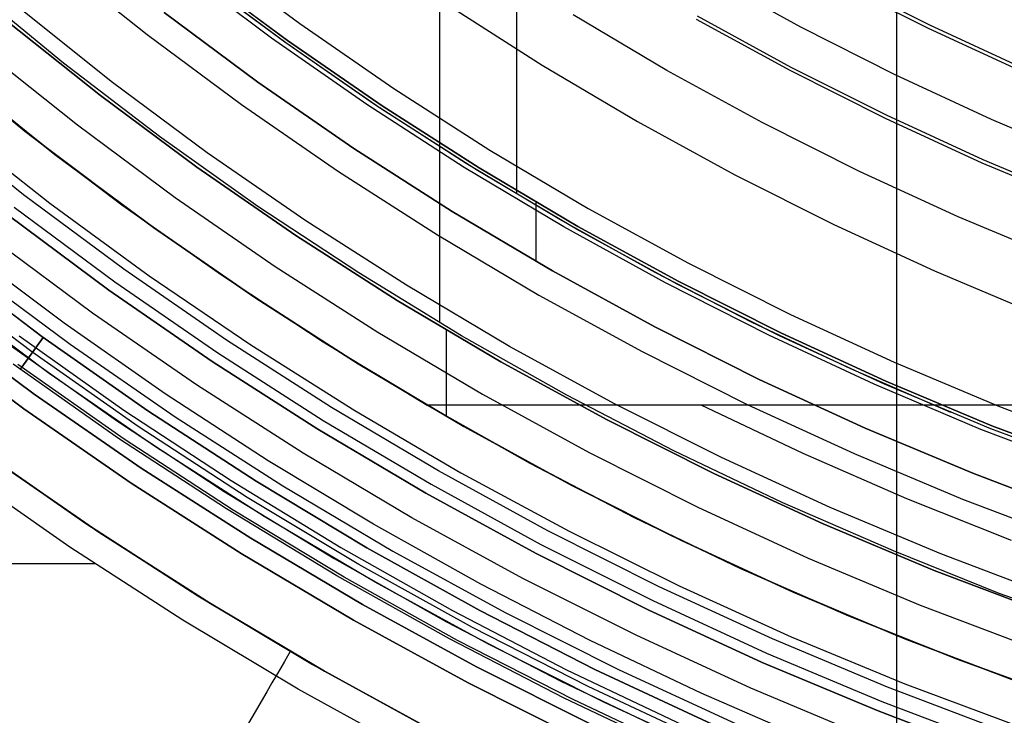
# Model space of a CAD drawing. Header units: millimetres. Extents: x 9001 to 10165, y -167 to 850.
# Tile 24 of 216: x 9539 to 9558, y 417 to 430. Entities that reach past the tile are written whole.
import ezdxf

# ---------------------------------------------------------------- set-up
doc = ezdxf.new("R2010")
doc.units = ezdxf.units.MM
for name, color, linetype in [('1', 7, 'Continuous'), ('COLOR EXT', 7, 'Continuous'), ('luz', 7, 'Continuous')]:
    doc.layers.add(name, color=color, linetype=linetype)

msp = doc.modelspace()

# ---------------------------------------------------------------- linework, layer by layer
at = {"layer": '1', "color": 250, "true_color": 0x111111}
for p, q in [((9546.889, 541.189, 45.792), (9546.889, 424.503, 45.792)), ((9548.39, 441.512, 61.1), (9548.39, 427.014, 61.1)), ((9543.925, 429.993, 282.75), (9542.124, 431.331, 282.75)), ((9542.124, 431.331, 258.715), (9543.925, 429.993, 258.715)), ((9543.925, 429.993, 270.733), (9542.124, 431.331, 270.733)), ((9543.89, 429.944, 61.1), (9542.086, 431.283, 61.1)), ((9543.871, 429.957, 61.1), (9542.16, 431.226, 61.1)), ((9556.461, 430.291, 236.621), (9554.662, 431.196, 236.621)), ((9539.553, 429.548, 45.792), (9537.732, 431.043, 45.792)), ((9539.553, 429.548, 45.792), (9537.732, 431.043, 45.792)), ((9540.269, 428.921, 58.12), (9538.432, 430.386, 58.12)), ((9538.432, 430.386, 56.8), (9540.269, 428.921, 56.8)), ((9540.269, 428.921, 57.46), (9538.432, 430.386, 57.46)), ((9541.514, 430.539, 258.714), (9543.343, 429.18, 258.714)), ((9543.343, 429.18, 282.75), (9541.514, 430.539, 282.75)), ((9543.343, 429.18, 270.732), (9541.514, 430.539, 270.732)), ((9553.755, 429.468, 241.281), (9551.929, 430.466, 241.281)), ((9558.29, 429.449, 236.621), (9556.461, 430.291, 236.621)), ((9545.772, 428.719, 282.75), (9543.925, 429.993, 282.75)), ((9543.925, 429.993, 258.715), (9545.772, 428.719, 258.715)), ((9545.772, 428.719, 270.733), (9543.925, 429.993, 270.733)), ((9545.621, 428.745, 61.1), (9543.871, 429.957, 61.1)), ((9545.738, 428.668, 61.1), (9543.89, 429.944, 61.1)), ((9541.425, 428.118, 45.792), (9539.553, 429.548, 45.792)), ((9541.425, 428.118, 45.792), (9539.553, 429.548, 45.792)), ((9555.614, 428.532, 241.281), (9553.755, 429.468, 241.281)), ((9537.506, 429.265, 47.3), (9539.382, 427.769, 47.3)), ((9539.382, 427.769, 56.8), (9537.506, 429.265, 56.8)), ((9539.382, 427.769, 52.05), (9537.506, 429.265, 52.05)), ((9543.343, 429.18, 258.714), (9545.218, 427.886, 258.714)), ((9545.218, 427.886, 282.75), (9543.343, 429.18, 282.75)), ((9545.218, 427.886, 270.732), (9543.343, 429.18, 270.732)), ((9542.155, 427.521, 58.12), (9540.269, 428.921, 58.12)), ((9540.269, 428.921, 56.8), (9542.155, 427.521, 56.8)), ((9542.155, 427.521, 57.46), (9540.269, 428.921, 57.46)), ((9547.411, 427.592, 61.1), (9545.621, 428.745, 61.1)), ((9547.63, 427.456, 61.1), (9545.738, 428.668, 61.1)), ((9547.662, 427.508, 282.75), (9545.772, 428.719, 282.75)), ((9545.772, 428.719, 258.715), (9547.662, 427.508, 258.715)), ((9547.662, 427.508, 270.733), (9545.772, 428.719, 270.733)), ((9557.504, 427.662, 241.281), (9555.614, 428.532, 241.281)), ((9543.345, 426.753, 45.792), (9541.425, 428.118, 45.792)), ((9543.345, 426.753, 45.792), (9541.425, 428.118, 45.792)), ((9545.218, 427.886, 258.714), (9547.137, 426.657, 258.714)), ((9547.137, 426.657, 282.75), (9545.218, 427.886, 282.75)), ((9547.137, 426.657, 270.732), (9545.218, 427.886, 270.732)), ((9539.382, 427.769, 47.3), (9541.308, 426.339, 47.3)), ((9541.308, 426.339, 56.8), (9539.382, 427.769, 56.8)), ((9541.308, 426.339, 52.05), (9539.382, 427.769, 52.05)), ((9559.424, 426.857, 241.281), (9557.504, 427.662, 241.281)), ((9544.088, 426.186, 58.12), (9542.155, 427.521, 58.12)), ((9542.155, 427.521, 56.8), (9544.088, 426.186, 56.8)), ((9544.088, 426.186, 57.46), (9542.155, 427.521, 57.46)), ((9549.237, 426.497, 61.1), (9547.411, 427.592, 61.1)), ((9549.592, 426.364, 282.75), (9547.662, 427.508, 282.75)), ((9547.662, 427.508, 258.715), (9549.592, 426.364, 258.715)), ((9549.592, 426.364, 270.733), (9547.662, 427.508, 270.733)), ((9549.562, 426.311, 61.1), (9547.63, 427.456, 61.1)), ((9545.312, 425.455, 45.792), (9543.345, 426.753, 45.792)), ((9545.312, 425.455, 45.792), (9543.345, 426.753, 45.792)), ((9548.768, 426.842, 282.75), (9548.768, 425.684, 282.75)), ((9547.137, 426.657, 258.714), (9549.097, 425.495, 258.714)), ((9549.097, 425.495, 282.75), (9547.137, 426.657, 282.75)), ((9549.097, 425.495, 270.732), (9547.137, 426.657, 270.732)), ((9541.308, 426.339, 47.3), (9543.283, 424.976, 47.3)), ((9543.283, 424.976, 56.8), (9541.308, 426.339, 56.8)), ((9543.283, 424.976, 52.05), (9541.308, 426.339, 52.05)), ((9551.098, 425.463, 61.1), (9549.237, 426.497, 61.1)), ((9551.561, 425.287, 282.75), (9549.592, 426.364, 282.75)), ((9549.592, 426.364, 258.715), (9551.561, 425.287, 258.715)), ((9551.561, 425.287, 270.733), (9549.592, 426.364, 270.733)), ((9546.066, 424.92, 58.12), (9544.088, 426.186, 58.12)), ((9544.088, 426.186, 56.8), (9546.066, 424.92, 56.8)), ((9546.066, 424.92, 57.46), (9544.088, 426.186, 57.46)), ((9551.532, 425.233, 61.1), (9549.562, 426.311, 61.1)), ((9547.322, 424.227, 45.792), (9545.312, 425.455, 45.792)), ((9547.322, 424.227, 45.792), (9545.312, 425.455, 45.792)), ((9549.097, 425.495, 258.714), (9551.096, 424.402, 258.714)), ((9551.096, 424.402, 282.75), (9549.097, 425.495, 282.75)), ((9551.096, 424.402, 270.732), (9549.097, 425.495, 270.732)), ((9552.992, 424.49, 61.1), (9551.098, 425.463, 61.1)), ((9553.539, 424.223, 61.1), (9551.532, 425.233, 61.1)), ((9553.566, 424.279, 282.75), (9551.561, 425.287, 282.75)), ((9551.561, 425.287, 258.715), (9553.566, 424.279, 258.715)), ((9553.566, 424.279, 270.733), (9551.561, 425.287, 270.733)), ((9543.283, 424.976, 47.3), (9545.303, 423.682, 47.3)), ((9545.303, 423.682, 56.8), (9543.283, 424.976, 56.8)), ((9545.303, 423.682, 52.05), (9543.283, 424.976, 52.05)), ((9548.087, 423.722, 58.12), (9546.066, 424.92, 58.12)), ((9546.066, 424.92, 56.8), (9548.087, 423.722, 56.8)), ((9548.087, 423.722, 57.46), (9546.066, 424.92, 57.46)), ((9551.096, 424.402, 258.714), (9553.132, 423.378, 258.714)), ((9553.132, 423.378, 282.75), (9551.096, 424.402, 282.75)), ((9553.132, 423.378, 270.732), (9551.096, 424.402, 270.732)), ((9554.917, 423.58, 61.1), (9552.992, 424.49, 61.1)), ((9547.02, 424.342, 56.8), (9547.02, 422.657, 56.8)), ((9549.373, 423.068, 45.792), (9547.322, 424.227, 45.792)), ((9549.373, 423.068, 45.792), (9547.322, 424.227, 45.792)), ((9555.579, 423.284, 61.1), (9553.539, 424.223, 61.1)), ((9555.604, 423.34, 282.75), (9553.566, 424.279, 282.75)), ((9553.566, 424.279, 258.715), (9555.604, 423.34, 258.715)), ((9555.604, 423.34, 270.733), (9553.566, 424.279, 270.733)), ((9545.303, 423.682, 47.3), (9547.367, 422.458, 47.3)), ((9547.367, 422.458, 56.8), (9545.303, 423.682, 56.8)), ((9547.367, 422.458, 52.05), (9545.303, 423.682, 52.05)), ((9550.148, 422.594, 58.12), (9548.087, 423.722, 58.12)), ((9548.087, 423.722, 56.8), (9550.148, 422.594, 56.8)), ((9550.148, 422.594, 57.46), (9548.087, 423.722, 57.46)), ((9556.87, 422.733, 61.1), (9554.917, 423.58, 61.1)), ((9553.132, 423.378, 258.714), (9555.201, 422.425, 258.714)), ((9555.201, 422.425, 282.75), (9553.132, 423.378, 282.75)), ((9555.201, 422.425, 270.732), (9553.132, 423.378, 270.732)), ((9557.651, 422.415, 61.1), (9555.579, 423.284, 61.1)), ((9557.673, 422.472, 282.75), (9555.604, 423.34, 282.75)), ((9555.604, 423.34, 258.715), (9557.673, 422.472, 258.715)), ((9557.673, 422.472, 270.733), (9555.604, 423.34, 270.733)), ((9551.464, 421.982, 45.792), (9549.373, 423.068, 45.792)), ((9551.464, 421.982, 45.792), (9549.373, 423.068, 45.792)), ((9552.246, 421.539, 58.12), (9550.148, 422.594, 58.12)), ((9550.148, 422.594, 56.8), (9552.246, 421.539, 56.8)), ((9552.246, 421.539, 57.46), (9550.148, 422.594, 57.46)), ((9559.772, 421.677, 282.75), (9557.673, 422.472, 282.75)), ((9557.673, 422.472, 258.715), (9559.772, 421.677, 258.715)), ((9559.772, 421.677, 270.733), (9557.673, 422.472, 270.733)), ((9547.367, 422.458, 47.3), (9549.472, 421.307, 47.3)), ((9549.472, 421.307, 56.8), (9547.367, 422.458, 56.8)), ((9549.472, 421.307, 52.05), (9547.367, 422.458, 52.05)), ((9555.201, 422.425, 258.714), (9557.303, 421.544, 258.714)), ((9557.303, 421.544, 282.75), (9555.201, 422.425, 282.75)), ((9557.303, 421.544, 270.732), (9555.201, 422.425, 270.732)), ((9559.751, 421.619, 61.1), (9557.651, 422.415, 61.1)), ((9553.59, 420.969, 45.792), (9551.464, 421.982, 45.792)), ((9553.59, 420.969, 45.792), (9551.464, 421.982, 45.792)), ((9554.38, 420.556, 58.12), (9552.246, 421.539, 58.12)), ((9552.246, 421.539, 56.8), (9554.38, 420.556, 56.8)), ((9554.38, 420.556, 57.46), (9552.246, 421.539, 57.46)), ((9557.303, 421.544, 258.714), (9559.433, 420.736, 258.714)), ((9559.433, 420.736, 282.75), (9557.303, 421.544, 282.75)), ((9559.433, 420.736, 270.732), (9557.303, 421.544, 270.732)), ((9549.472, 421.307, 47.3), (9551.615, 420.229, 47.3)), ((9551.615, 420.229, 56.8), (9549.472, 421.307, 56.8)), ((9551.615, 420.229, 52.05), (9549.472, 421.307, 52.05)), ((9555.751, 420.03, 45.792), (9553.59, 420.969, 45.792)), ((9555.751, 420.03, 45.792), (9553.59, 420.969, 45.792)), ((9556.546, 419.648, 58.12), (9554.38, 420.556, 58.12)), ((9554.38, 420.556, 56.8), (9556.546, 419.648, 56.8)), ((9556.546, 419.648, 57.46), (9554.38, 420.556, 57.46)), ((9551.615, 420.229, 47.3), (9553.795, 419.225, 47.3)), ((9553.795, 419.225, 56.8), (9551.615, 420.229, 56.8)), ((9553.795, 419.225, 52.05), (9551.615, 420.229, 52.05)), ((9557.816, 419.2, 45.792), (9555.751, 420.03, 45.792)), ((9558.743, 418.815, 58.12), (9556.546, 419.648, 58.12)), ((9556.546, 419.648, 56.8), (9558.743, 418.815, 56.8)), ((9558.743, 418.815, 57.46), (9556.546, 419.648, 57.46)), ((9553.795, 419.225, 47.3), (9556.007, 418.298, 47.3)), ((9556.007, 418.298, 56.8), (9553.795, 419.225, 56.8)), ((9556.007, 418.298, 52.05), (9553.795, 419.225, 52.05)), ((9559.908, 418.441, 45.792), (9557.816, 419.2, 45.792)), ((9556.007, 418.298, 47.3), (9558.251, 417.447, 47.3)), ((9558.251, 417.447, 56.8), (9556.007, 418.298, 56.8)), ((9558.251, 417.447, 52.05), (9556.007, 418.298, 52.05))]:
    msp.add_line(p, q, dxfattribs=at)
at = {"layer": '1', "color": 29, "true_color": 0x4d342b}
for p, q in [((9543.613, 430.039, 76.062), (9541.801, 431.397, 76.062)), ((9553.942, 430.255, 70.562), (9552.132, 431.254, 70.562)), ((9555.787, 429.319, 70.562), (9553.942, 430.255, 70.562)), ((9545.472, 428.745, 76.062), (9543.613, 430.039, 76.062)), ((9536.954, 429.726, 60.562), (9538.797, 428.224, 60.562)), ((9539.133, 427.962, 42.462), (9537.251, 429.477, 42.462)), ((9539.133, 427.962, 51.512), (9537.251, 429.477, 51.512)), ((9557.663, 428.449, 70.562), (9555.787, 429.319, 70.562)), ((9547.374, 427.516, 76.062), (9545.472, 428.745, 76.062)), ((9559.567, 427.644, 70.562), (9557.663, 428.449, 70.562)), ((9538.797, 428.224, 60.562), (9540.69, 426.787, 60.562)), ((9541.066, 426.513, 42.462), (9539.133, 427.962, 42.462)), ((9541.066, 426.513, 51.512), (9539.133, 427.962, 51.512)), ((9549.317, 426.354, 76.062), (9547.374, 427.516, 76.062)), ((9540.69, 426.787, 60.562), (9542.631, 425.415, 60.562)), ((9543.048, 425.133, 42.462), (9541.066, 426.513, 42.462)), ((9543.048, 425.133, 51.512), (9541.066, 426.513, 51.512)), ((9551.3, 425.261, 76.062), (9549.317, 426.354, 76.062)), ((9542.631, 425.415, 60.562), (9544.617, 424.11, 60.562)), ((9553.319, 424.237, 76.062), (9551.3, 425.261, 76.062)), ((9545.077, 423.822, 42.462), (9543.048, 425.133, 42.462)), ((9545.077, 423.822, 51.512), (9543.048, 425.133, 51.512)), ((9555.373, 423.283, 76.062), (9553.319, 424.237, 76.062)), ((9544.617, 424.11, 60.562), (9546.647, 422.874, 60.562)), ((9547.15, 422.583, 42.462), (9545.077, 423.822, 42.462)), ((9547.15, 422.583, 51.512), (9545.077, 423.822, 51.512)), ((9557.459, 422.402, 76.062), (9555.373, 423.283, 76.062)), ((9546.647, 422.874, 60.562), (9548.652, 421.744, 60.562)), ((9546.647, 422.874, 60.562), (9546.647, 422.874, 59.568)), ((9549.501, 422.874, 61.964), (9546.647, 422.874, 60.562)), ((9546.647, 422.874, 59.568), (9548.652, 421.745, 59.568)), ((9548.652, 421.744, 60.065), (9546.647, 422.874, 60.065)), ((9552.394, 422.874, 63.281), (9549.501, 422.874, 61.964)), ((9553.991, 421.929, 63.109), (9552.001, 422.876, 63.109)), ((9555.325, 422.873, 64.513), (9552.394, 422.874, 63.281)), ((9558.291, 422.873, 65.657), (9555.325, 422.873, 64.513)), ((9546.748, 422.816, 59.568), (9546.748, 422.816, 42.462)), ((9549.265, 421.416, 42.462), (9547.15, 422.583, 42.462)), ((9549.265, 421.416, 51.512), (9547.15, 422.583, 51.512)), ((9559.574, 421.594, 76.062), (9557.459, 422.402, 76.062)), ((9539.984, 420.566, 46.264), (9537.845, 422.055, 46.264)), ((9537.845, 422.055, 34.462), (9539.984, 420.566, 34.462)), ((9539.984, 420.566, 40.363), (9537.845, 422.055, 40.363)), ((9556.01, 421.047, 63.109), (9553.991, 421.929, 63.109)), ((9548.652, 421.745, 59.568), (9550.693, 420.682, 59.568)), ((9548.652, 421.744, 60.562), (9550.693, 420.681, 60.562)), ((9550.693, 420.681, 60.065), (9548.652, 421.744, 60.065)), ((9539.674, 420.104, 65.657), (9537.519, 421.605, 65.657)), ((9551.42, 420.323, 42.462), (9549.265, 421.416, 42.462)), ((9551.42, 420.323, 51.512), (9549.265, 421.416, 51.512)), ((9558.058, 420.233, 63.109), (9556.01, 421.047, 63.109)), ((9542.173, 419.151, 46.264), (9539.984, 420.566, 46.264)), ((9539.984, 420.566, 34.462), (9542.173, 419.151, 34.462)), ((9542.173, 419.151, 40.363), (9539.984, 420.566, 40.363)), ((9550.693, 420.682, 59.568), (9552.769, 419.687, 59.568)), ((9550.693, 420.681, 60.562), (9552.768, 419.687, 60.562)), ((9552.768, 419.687, 60.065), (9550.693, 420.681, 60.065)), ((9553.611, 419.306, 42.462), (9551.42, 420.323, 42.462)), ((9553.611, 419.306, 51.512), (9551.42, 420.323, 51.512)), ((9541.88, 418.679, 65.657), (9539.674, 420.104, 65.657)), ((9521.87, 419.781, 65.657), (9540.161, 419.781, 65.657)), ((9552.768, 419.687, 60.562), (9554.875, 418.761, 60.562)), ((9554.875, 418.761, 60.065), (9552.768, 419.687, 60.065)), ((9552.769, 419.687, 59.568), (9554.876, 418.762, 59.568)), ((9555.836, 418.366, 42.462), (9553.611, 419.306, 42.462)), ((9555.836, 418.366, 51.512), (9553.611, 419.306, 51.512)), ((9544.411, 417.813, 46.264), (9542.173, 419.151, 46.264)), ((9542.173, 419.151, 34.462), (9544.411, 417.813, 34.462)), ((9544.411, 417.813, 40.363), (9542.173, 419.151, 40.363)), ((9544.134, 417.332, 65.657), (9541.88, 418.679, 65.657)), ((9554.875, 418.761, 60.562), (9557.012, 417.906, 60.562)), ((9557.012, 417.906, 60.065), (9554.875, 418.761, 60.065)), ((9554.876, 418.762, 59.568), (9557.012, 417.907, 59.568)), ((9558.092, 417.504, 42.462), (9555.836, 418.366, 42.462)), ((9558.092, 417.504, 51.512), (9555.836, 418.366, 51.512)), ((9543.976, 418.065, 46.264), (9543.924, 417.975, 46.828)), ((9543.976, 418.065, 46.264), (9543.976, 418.065, 34.462)), ((9543.861, 417.869, 47.387), (9543.79, 417.746, 47.942)), ((9543.924, 417.975, 46.828), (9543.861, 417.869, 47.387)), ((9557.012, 417.907, 59.568), (9559.176, 417.123, 59.568)), ((9557.012, 417.906, 60.562), (9559.175, 417.122, 60.562)), ((9559.175, 417.122, 60.065), (9557.012, 417.906, 60.065)), ((9543.79, 417.746, 47.942), (9543.708, 417.606, 48.491)), ((9546.693, 416.554, 46.264), (9544.411, 417.813, 46.264)), ((9544.411, 417.813, 34.462), (9546.693, 416.554, 34.462)), ((9546.693, 416.554, 40.363), (9544.411, 417.813, 40.363)), ((9543.708, 417.606, 48.491), (9543.618, 417.451, 49.035)), ((9543.618, 417.451, 49.035), (9543.517, 417.279, 49.572)), ((9546.433, 416.064, 65.657), (9544.134, 417.332, 65.657)), ((9543.408, 417.091, 50.102), (9543.289, 416.888, 50.624)), ((9543.517, 417.279, 49.572), (9543.408, 417.091, 50.102)), ((9543.289, 416.888, 50.624), (9543.162, 416.669, 51.138))]:
    msp.add_line(p, q, dxfattribs=at)
at = {"layer": 'COLOR EXT', "color": 30, "true_color": 0xff8d00}
for p, q in [((9555.817, 414.616, 21.262), (9555.817, 455.479, 21.262)), ((9539.563, 424.472, 19.162), (9537.641, 425.911, 19.162)), ((9539.271, 423.493, 34.462), (9537.247, 424.995, 34.462)), ((9539.271, 423.493, 27.862), (9537.247, 424.995, 27.862)), ((9541.532, 423.098, 19.162), (9539.563, 424.472, 19.162)), ((9538.776, 422.802, -29.038), (9536.729, 424.322, -29.038)), ((9536.729, 424.322, -31.038), (9538.776, 422.802, -31.038)), ((9538.776, 422.802, -30.038), (9536.729, 424.322, -30.038)), ((9538.684, 424.228, -29.038), (9540.728, 422.778, -29.038)), ((9538.534, 424.028, 21.262), (9540.586, 422.573, 21.262)), ((9541.345, 422.062, 34.462), (9539.271, 423.493, 34.462)), ((9541.345, 422.062, 27.862), (9539.271, 423.493, 27.862)), ((9543.545, 421.79, 19.162), (9541.532, 423.098, 19.162)), ((9540.874, 421.354, -29.038), (9538.776, 422.802, -29.038)), ((9538.776, 422.802, -31.038), (9540.874, 421.354, -31.038)), ((9540.874, 421.354, -30.038), (9538.776, 422.802, -30.038)), ((9540.728, 422.778, -29.038), (9542.822, 421.4, -29.038)), ((9540.586, 422.573, 21.262), (9542.687, 421.19, 21.262)), ((9543.467, 420.702, 34.462), (9541.345, 422.062, 34.462)), ((9543.467, 420.702, 27.862), (9541.345, 422.062, 27.862)), ((9540.237, 420.396, 34.462), (9538.106, 421.867, 34.462)), ((9538.106, 421.867, -31.038), (9540.237, 420.396, -31.038)), ((9540.237, 420.396, 1.712), (9538.106, 421.867, 1.712)), ((9545.601, 420.55, 19.162), (9543.545, 421.79, 19.162)), ((9543.021, 419.979, -29.038), (9540.874, 421.354, -29.038)), ((9540.874, 421.354, -31.038), (9543.021, 419.979, -31.038)), ((9543.021, 419.979, -30.038), (9540.874, 421.354, -30.038)), ((9542.822, 421.4, -29.038), (9544.961, 420.095, -29.038)), ((9542.687, 421.19, 21.262), (9544.834, 419.88, 21.262)), ((9545.635, 419.417, 34.462), (9543.467, 420.702, 34.462)), ((9545.635, 419.417, 27.862), (9543.467, 420.702, 27.862)), ((9547.697, 419.379, 19.162), (9545.601, 420.55, 19.162)), ((9542.417, 419, 34.462), (9540.237, 420.396, 34.462)), ((9540.237, 420.396, -31.038), (9542.417, 419, -31.038)), ((9542.417, 419, 1.712), (9540.237, 420.396, 1.712)), ((9545.214, 418.679, -29.038), (9543.021, 419.979, -29.038)), ((9543.021, 419.979, -31.038), (9545.214, 418.679, -31.038)), ((9545.214, 418.679, -30.038), (9543.021, 419.979, -30.038)), ((9544.961, 420.095, -29.038), (9547.144, 418.865, -29.038)), ((9544.834, 419.88, 21.262), (9547.025, 418.645, 21.262)), ((9547.845, 418.208, 34.462), (9545.635, 419.417, 34.462)), ((9547.845, 418.208, 27.862), (9545.635, 419.417, 27.862)), ((9549.832, 418.279, 19.162), (9547.697, 419.379, 19.162)), ((9544.645, 417.68, 34.462), (9542.417, 419, 34.462)), ((9542.417, 419, -31.038), (9544.645, 417.68, -31.038)), ((9544.645, 417.68, 1.712), (9542.417, 419, 1.712)), ((9547.144, 418.865, -29.038), (9549.369, 417.71, -29.038)), ((9547.45, 417.455, -29.038), (9545.214, 418.679, -29.038)), ((9545.214, 418.679, -31.038), (9547.45, 417.455, -31.038)), ((9547.45, 417.455, -30.038), (9545.214, 418.679, -30.038)), ((9547.025, 418.645, 21.262), (9549.257, 417.487, 21.262)), ((9552.001, 417.25, 19.162), (9549.832, 418.279, 19.162)), ((9550.097, 417.075, 34.462), (9547.845, 418.208, 34.462)), ((9550.097, 417.075, 27.862), (9547.845, 418.208, 27.862)), ((9546.916, 416.437, 34.462), (9544.645, 417.68, 34.462)), ((9544.645, 417.68, -31.038), (9546.916, 416.437, -31.038)), ((9546.916, 416.437, 1.712), (9544.645, 417.68, 1.712)), ((9549.369, 417.71, -29.038), (9551.632, 416.633, -29.038)), ((9549.257, 417.487, 21.262), (9551.528, 416.405, 21.262)), ((9549.728, 416.31, -29.038), (9547.45, 417.455, -29.038)), ((9547.45, 417.455, -31.038), (9549.728, 416.31, -31.038)), ((9549.728, 416.31, -30.038), (9547.45, 417.455, -30.038)), ((9554.204, 416.295, 19.162), (9552.001, 417.25, 19.162)), ((9552.386, 416.021, 34.462), (9550.097, 417.075, 34.462)), ((9552.386, 416.021, 27.862), (9550.097, 417.075, 27.862))]:
    msp.add_line(p, q, dxfattribs=at)
at = {"layer": 'luz', "color": 7, "true_color": 0xffffff}
for p, q in [((9539.387, 431.541, -30.224), (9541.183, 430.109, -30.224)), ((9542.371, 431.652, -29.161), (9544.161, 430.323, -29.161)), ((9554.63, 431.136, -27.65), (9556.431, 430.23, -27.65)), ((9540.48, 429.195, -29.917), (9538.653, 430.653, -29.917)), ((9547.075, 430.677, -28.098), (9548.896, 429.511, -28.098)), ((9551.327, 429.41, -28.406), (9549.501, 430.492, -28.406)), ((9551.898, 430.411, -28.713), (9553.726, 429.411, -28.713)), ((9544.161, 430.323, -29.161), (9545.996, 429.056, -29.161)), ((9556.431, 430.23, -27.65), (9558.263, 429.386, -27.65)), ((9541.183, 430.109, -30.224), (9543.027, 428.74, -30.224)), ((9537.968, 429.823, -29.63), (9539.824, 428.343, -29.63)), ((9548.896, 429.511, -28.098), (9550.757, 428.408, -28.098)), ((9553.19, 428.391, -28.406), (9551.327, 429.41, -28.406)), ((9553.726, 429.411, -28.713), (9555.587, 428.475, -28.713)), ((9542.356, 427.802, -29.917), (9540.48, 429.195, -29.917)), ((9545.996, 429.056, -29.161), (9547.874, 427.853, -29.161)), ((9543.027, 428.74, -30.224), (9544.918, 427.435, -30.224)), ((9538.772, 426.977, -26.798), (9536.869, 428.494, -26.798)), ((9555.587, 428.475, -28.713), (9557.479, 427.604, -28.713)), ((9537.396, 428.302, -26.763), (9539.284, 426.819, -26.763)), ((9539.824, 428.343, -29.63), (9541.73, 426.928, -29.63)), ((9550.757, 428.408, -28.098), (9552.654, 427.37, -28.098)), ((9555.086, 427.437, -28.406), (9553.19, 428.391, -28.406)), ((9547.874, 427.853, -29.161), (9549.793, 426.716, -29.161)), ((9544.28, 426.475, -29.917), (9542.356, 427.802, -29.917)), ((9557.479, 427.604, -28.713), (9559.4, 426.798, -28.713)), ((9544.918, 427.435, -30.224), (9546.853, 426.196, -30.224)), ((9552.654, 427.37, -28.098), (9554.586, 426.398, -28.098)), ((9557.015, 426.549, -28.406), (9555.086, 427.437, -28.406)), ((9540.726, 425.526, -26.798), (9538.772, 426.977, -26.798)), ((9541.73, 426.928, -29.63), (9543.684, 425.579, -29.63)), ((9538.589, 426.739, -31.038), (9540.552, 425.282, -31.038)), ((9539.284, 426.819, -26.763), (9541.221, 425.401, -26.763)), ((9549.793, 426.716, -29.161), (9551.749, 425.646, -29.161)), ((9540.435, 425.119, -26.298), (9538.467, 426.58, -26.298)), ((9540.435, 425.119, -23.538), (9538.467, 426.58, -23.538)), ((9538.467, 426.58, -24.918), (9540.435, 425.119, -24.918)), ((9558.973, 425.728, -28.406), (9557.015, 426.549, -28.406)), ((9546.248, 425.214, -29.917), (9544.28, 426.475, -29.917)), ((9554.586, 426.398, -28.098), (9556.551, 425.493, -28.098)), ((9540.115, 424.672, -31.56), (9538.132, 426.144, -31.56)), ((9546.853, 426.196, -30.224), (9548.829, 425.024, -30.224)), ((9537.114, 425.732, -23.745), (9539.128, 424.212, -23.733)), ((9539.128, 424.212, -24.733), (9537.114, 425.732, -24.745)), ((9537.114, 425.732, -23.538), (9539.128, 424.212, -23.538)), ((9537.114, 425.732, -25.745), (9539.128, 424.212, -25.733)), ((9539.128, 424.212, -26.733), (9537.114, 425.732, -26.745)), ((9539.128, 424.212, -29.238), (9537.114, 425.732, -29.238)), ((9537.114, 425.732, -25.288), (9539.128, 424.212, -25.288)), ((9537.114, 425.732, -27.894), (9539.128, 424.212, -27.894)), ((9537.674, 425.55, -31.038), (9539.678, 424.062, -31.038)), ((9543.684, 425.579, -29.63), (9545.683, 424.299, -29.63)), ((9551.749, 425.646, -29.161), (9553.741, 424.644, -29.161)), ((9538.93, 423.914, -23.94), (9536.902, 425.443, -23.952)), ((9538.93, 423.914, -24.527), (9536.902, 425.443, -24.539)), ((9538.93, 423.914, -25.94), (9536.902, 425.443, -25.952)), ((9538.93, 423.914, -26.527), (9536.902, 425.443, -26.539)), ((9542.729, 424.143, -26.798), (9540.726, 425.526, -26.798)), ((9541.221, 425.401, -26.763), (9543.206, 424.05, -26.763)), ((9556.551, 425.493, -28.098), (9558.545, 424.657, -28.098)), ((9540.552, 425.282, -31.038), (9542.563, 423.893, -31.038)), ((9548.258, 424.022, -29.917), (9546.248, 425.214, -29.917)), ((9542.452, 423.727, -26.298), (9540.435, 425.119, -26.298)), ((9542.452, 423.727, -23.538), (9540.435, 425.119, -23.538)), ((9540.435, 425.119, -24.918), (9542.452, 423.727, -24.918)), ((9548.829, 425.024, -30.224), (9550.844, 423.922, -30.224)), ((9538.98, 423.087, -31.038), (9536.942, 424.599, -31.038)), ((9538.98, 423.087, -29.238), (9536.942, 424.599, -29.238)), ((9536.942, 424.599, -30.138), (9538.98, 423.087, -30.138)), ((9542.148, 423.269, -31.56), (9540.115, 424.672, -31.56)), ((9553.741, 424.644, -29.161), (9555.767, 423.711, -29.161)), ((9539.128, 424.212, -23.733), (9541.194, 422.764, -23.721)), ((9541.194, 422.764, -24.721), (9539.128, 424.212, -24.733)), ((9539.128, 424.212, -23.538), (9541.194, 422.764, -23.538)), ((9539.128, 424.212, -25.733), (9541.194, 422.764, -25.721)), ((9541.194, 422.764, -26.721), (9539.128, 424.212, -26.733)), ((9541.194, 422.764, -29.238), (9539.128, 424.212, -29.238)), ((9539.128, 424.212, -25.288), (9541.194, 422.764, -25.288)), ((9539.128, 424.212, -27.894), (9541.194, 422.764, -27.894)), ((9545.683, 424.299, -29.63), (9547.726, 423.088, -29.63)), ((9539.156, 424.192, -23.738), (9538.735, 423.613, -24.151)), ((9538.735, 423.613, -24.324), (9539.156, 424.192, -24.738)), ((9539.156, 424.192, -25.738), (9538.735, 423.613, -26.151)), ((9538.735, 423.613, -26.324), (9539.156, 424.192, -26.738)), ((9539.678, 424.062, -31.038), (9541.732, 422.644, -31.038)), ((9544.779, 422.831, -26.798), (9542.729, 424.143, -26.798)), ((9543.206, 424.05, -26.763), (9545.236, 422.768, -26.763)), ((9550.308, 422.901, -29.917), (9548.258, 424.022, -29.917)), ((9541.009, 422.458, -23.928), (9538.93, 423.914, -23.94)), ((9541.009, 422.458, -24.515), (9538.93, 423.914, -24.527)), ((9541.009, 422.458, -25.928), (9538.93, 423.914, -25.94)), ((9541.009, 422.458, -26.515), (9538.93, 423.914, -26.527)), ((9542.563, 423.893, -31.038), (9544.621, 422.575, -31.038)), ((9550.844, 423.922, -30.224), (9552.897, 422.889, -30.224)), ((9540.624, 422.225, -24.223), (9538.565, 423.675, -24.235)), ((9540.624, 422.225, -26.223), (9538.565, 423.675, -26.235)), ((9540.735, 422.21, -24.136), (9538.661, 423.667, -24.148)), ((9540.735, 422.21, -24.309), (9538.661, 423.667, -24.321)), ((9540.735, 422.21, -26.136), (9538.661, 423.667, -26.148)), ((9540.735, 422.21, -26.309), (9538.661, 423.667, -26.321)), ((9544.516, 422.405, -26.298), (9542.452, 423.727, -26.298)), ((9544.516, 422.405, -23.538), (9542.452, 423.727, -23.538)), ((9542.452, 423.727, -24.918), (9544.516, 422.405, -24.918)), ((9555.767, 423.711, -29.161), (9557.824, 422.849, -29.161)), ((9538.707, 423.574, -24.219), (9538.706, 423.574, -24.223)), ((9538.706, 423.574, -24.223), (9538.706, 423.573, -24.226)), ((9538.706, 423.573, -24.25), (9538.706, 423.574, -24.253)), ((9538.706, 423.574, -24.253), (9538.707, 423.574, -24.257)), ((9538.707, 423.574, -26.219), (9538.706, 423.574, -26.223)), ((9538.706, 423.574, -26.223), (9538.706, 423.573, -26.226)), ((9538.706, 423.573, -26.25), (9538.706, 423.574, -26.253)), ((9538.706, 423.574, -26.253), (9538.707, 423.574, -26.257)), ((9538.706, 423.573, -24.226), (9538.706, 423.573, -24.229)), ((9538.706, 423.573, -24.229), (9538.706, 423.573, -24.233)), ((9538.706, 423.573, -24.233), (9538.706, 423.573, -24.236)), ((9538.706, 423.573, -24.236), (9538.706, 423.573, -24.24)), ((9538.706, 423.573, -24.24), (9538.706, 423.573, -24.243)), ((9538.706, 423.573, -24.243), (9538.706, 423.573, -24.246)), ((9538.706, 423.573, -24.246), (9538.706, 423.573, -24.25)), ((9538.706, 423.573, -26.226), (9538.706, 423.573, -26.229)), ((9538.706, 423.573, -26.229), (9538.706, 423.573, -26.233)), ((9538.706, 423.573, -26.233), (9538.706, 423.573, -26.236)), ((9538.706, 423.573, -26.236), (9538.706, 423.573, -26.24)), ((9538.706, 423.573, -26.24), (9538.706, 423.573, -26.243)), ((9538.706, 423.573, -26.243), (9538.706, 423.573, -26.246)), ((9538.706, 423.573, -26.246), (9538.706, 423.573, -26.25)), ((9538.708, 423.576, -24.209), (9538.707, 423.575, -24.212)), ((9538.707, 423.575, -24.263), (9538.708, 423.576, -24.267)), ((9538.708, 423.576, -26.209), (9538.707, 423.575, -26.212)), ((9538.707, 423.575, -26.263), (9538.708, 423.576, -26.267)), ((9538.707, 423.575, -24.212), (9538.707, 423.575, -24.216)), ((9538.707, 423.575, -24.216), (9538.707, 423.574, -24.219)), ((9538.707, 423.574, -24.257), (9538.707, 423.575, -24.26)), ((9538.707, 423.575, -24.26), (9538.707, 423.575, -24.263)), ((9538.707, 423.575, -26.212), (9538.707, 423.575, -26.216)), ((9538.707, 423.575, -26.216), (9538.707, 423.574, -26.219)), ((9538.707, 423.574, -26.257), (9538.707, 423.575, -26.26)), ((9538.707, 423.575, -26.26), (9538.707, 423.575, -26.263)), ((9538.709, 423.577, -24.206), (9538.708, 423.576, -24.209)), ((9538.708, 423.576, -24.267), (9538.709, 423.577, -24.27)), ((9538.709, 423.577, -26.206), (9538.708, 423.576, -26.209)), ((9538.708, 423.576, -26.267), (9538.709, 423.577, -26.27)), ((9538.71, 423.579, -24.199), (9538.709, 423.578, -24.203)), ((9538.709, 423.578, -24.273), (9538.71, 423.579, -24.276)), ((9538.71, 423.579, -26.199), (9538.709, 423.578, -26.203)), ((9538.709, 423.578, -26.273), (9538.71, 423.579, -26.276)), ((9538.709, 423.578, -24.203), (9538.709, 423.577, -24.206)), ((9538.709, 423.577, -24.27), (9538.709, 423.578, -24.273)), ((9538.709, 423.578, -26.203), (9538.709, 423.577, -26.206)), ((9538.709, 423.577, -26.27), (9538.709, 423.578, -26.273)), ((9538.711, 423.58, -24.196), (9538.71, 423.579, -24.199)), ((9538.71, 423.579, -24.276), (9538.711, 423.58, -24.28)), ((9538.711, 423.58, -26.196), (9538.71, 423.579, -26.199)), ((9538.71, 423.579, -26.276), (9538.711, 423.58, -26.28)), ((9538.712, 423.581, -24.193), (9538.711, 423.58, -24.196)), ((9538.711, 423.58, -24.28), (9538.712, 423.581, -24.283)), ((9538.712, 423.581, -26.193), (9538.711, 423.58, -26.196)), ((9538.711, 423.58, -26.28), (9538.712, 423.581, -26.283)), ((9538.713, 423.583, -24.19), (9538.712, 423.581, -24.193)), ((9538.712, 423.581, -24.283), (9538.713, 423.583, -24.286)), ((9538.713, 423.583, -26.19), (9538.712, 423.581, -26.193)), ((9538.712, 423.581, -26.283), (9538.713, 423.583, -26.286)), ((9538.714, 423.584, -24.187), (9538.713, 423.583, -24.19)), ((9538.713, 423.583, -24.286), (9538.714, 423.584, -24.289)), ((9538.714, 423.584, -26.187), (9538.713, 423.583, -26.19)), ((9538.713, 423.583, -26.286), (9538.714, 423.584, -26.289)), ((9538.715, 423.585, -24.184), (9538.714, 423.584, -24.187)), ((9538.714, 423.584, -24.289), (9538.715, 423.585, -24.292)), ((9538.715, 423.585, -26.184), (9538.714, 423.584, -26.187)), ((9538.714, 423.584, -26.289), (9538.715, 423.585, -26.292)), ((9538.716, 423.587, -24.181), (9538.715, 423.585, -24.184)), ((9538.715, 423.585, -24.292), (9538.716, 423.587, -24.294)), ((9538.716, 423.587, -26.181), (9538.715, 423.585, -26.184)), ((9538.715, 423.585, -26.292), (9538.716, 423.587, -26.294)), ((9538.717, 423.588, -24.179), (9538.716, 423.587, -24.181)), ((9538.716, 423.587, -24.294), (9538.717, 423.588, -24.297)), ((9538.717, 423.588, -26.179), (9538.716, 423.587, -26.181)), ((9538.716, 423.587, -26.294), (9538.717, 423.588, -26.297)), ((9538.718, 423.59, -24.176), (9538.717, 423.588, -24.179)), ((9538.717, 423.588, -24.297), (9538.718, 423.59, -24.3)), ((9538.718, 423.59, -26.176), (9538.717, 423.588, -26.179)), ((9538.717, 423.588, -26.297), (9538.718, 423.59, -26.3)), ((9538.72, 423.592, -24.173), (9538.718, 423.59, -24.176)), ((9538.718, 423.59, -24.3), (9538.72, 423.592, -24.303)), ((9538.72, 423.592, -26.173), (9538.718, 423.59, -26.176)), ((9538.718, 423.59, -26.3), (9538.72, 423.592, -26.303)), ((9538.721, 423.594, -24.171), (9538.72, 423.592, -24.173)), ((9538.72, 423.592, -24.303), (9538.721, 423.594, -24.305)), ((9538.721, 423.594, -26.171), (9538.72, 423.592, -26.173)), ((9538.72, 423.592, -26.303), (9538.721, 423.594, -26.305)), ((9538.722, 423.596, -24.168), (9538.721, 423.594, -24.171)), ((9538.721, 423.594, -24.305), (9538.722, 423.596, -24.308)), ((9538.722, 423.596, -26.168), (9538.721, 423.594, -26.171)), ((9538.721, 423.594, -26.305), (9538.722, 423.596, -26.308)), ((9538.724, 423.598, -24.166), (9538.722, 423.596, -24.168)), ((9538.722, 423.596, -24.308), (9538.724, 423.598, -24.31)), ((9538.724, 423.598, -26.166), (9538.722, 423.596, -26.168)), ((9538.722, 423.596, -26.308), (9538.724, 423.598, -26.31)), ((9538.725, 423.6, -24.163), (9538.724, 423.598, -24.166)), ((9538.724, 423.598, -24.31), (9538.725, 423.6, -24.312)), ((9538.725, 423.6, -26.163), (9538.724, 423.598, -26.166)), ((9538.724, 423.598, -26.31), (9538.725, 423.6, -26.312)), ((9538.727, 423.602, -24.161), (9538.725, 423.6, -24.163)), ((9538.725, 423.6, -24.312), (9538.727, 423.602, -24.315)), ((9538.727, 423.602, -26.161), (9538.725, 423.6, -26.163)), ((9538.725, 423.6, -26.312), (9538.727, 423.602, -26.315)), ((9538.728, 423.604, -24.159), (9538.727, 423.602, -24.161)), ((9538.727, 423.602, -24.315), (9538.728, 423.604, -24.317)), ((9538.728, 423.604, -26.159), (9538.727, 423.602, -26.161)), ((9538.727, 423.602, -26.315), (9538.728, 423.604, -26.317)), ((9538.73, 423.606, -24.157), (9538.728, 423.604, -24.159)), ((9538.728, 423.604, -24.317), (9538.73, 423.606, -24.319)), ((9538.73, 423.606, -26.157), (9538.728, 423.604, -26.159)), ((9538.728, 423.604, -26.317), (9538.73, 423.606, -26.319)), ((9538.732, 423.608, -24.155), (9538.73, 423.606, -24.157)), ((9538.73, 423.606, -24.319), (9538.732, 423.608, -24.321)), ((9538.732, 423.608, -26.155), (9538.73, 423.606, -26.157)), ((9538.73, 423.606, -26.319), (9538.732, 423.608, -26.321)), ((9538.733, 423.611, -24.153), (9538.732, 423.608, -24.155)), ((9538.732, 423.608, -24.321), (9538.733, 423.611, -24.323)), ((9538.733, 423.611, -26.153), (9538.732, 423.608, -26.155)), ((9538.732, 423.608, -26.321), (9538.733, 423.611, -26.323)), ((9538.735, 423.613, -24.151), (9538.733, 423.611, -24.153)), ((9538.733, 423.611, -24.323), (9538.735, 423.613, -24.324)), ((9538.735, 423.613, -26.151), (9538.733, 423.611, -26.153)), ((9538.733, 423.611, -26.323), (9538.735, 423.613, -26.324)), ((9544.228, 421.937, -31.56), (9542.148, 423.269, -31.56)), ((9541.068, 421.645, -31.038), (9538.98, 423.087, -31.038)), ((9541.068, 421.645, -29.238), (9538.98, 423.087, -29.238)), ((9538.98, 423.087, -30.138), (9541.068, 421.645, -30.138)), ((9547.726, 423.088, -29.63), (9549.809, 421.948, -29.63)), ((9552.396, 421.851, -29.917), (9550.308, 422.901, -29.917)), ((9552.897, 422.889, -30.224), (9554.983, 421.928, -30.224)), ((9541.194, 422.764, -23.721), (9543.31, 421.389, -23.709)), ((9543.31, 421.389, -24.709), (9541.194, 422.764, -24.721)), ((9541.194, 422.764, -23.538), (9543.31, 421.389, -23.538)), ((9541.194, 422.764, -25.721), (9543.31, 421.389, -25.709)), ((9543.31, 421.389, -26.709), (9541.194, 422.764, -26.721)), ((9543.31, 421.389, -29.238), (9541.194, 422.764, -29.238)), ((9541.194, 422.764, -25.288), (9543.31, 421.389, -25.288)), ((9541.194, 422.764, -27.894), (9543.31, 421.389, -27.894)), ((9546.872, 421.59, -26.798), (9544.779, 422.831, -26.798)), ((9545.236, 422.768, -26.763), (9547.308, 421.556, -26.763)), ((9557.824, 422.849, -29.161), (9559.909, 422.058, -29.161)), ((9541.732, 422.644, -31.038), (9543.834, 421.298, -31.038)), ((9544.621, 422.575, -31.038), (9546.724, 421.329, -31.038)), ((9543.137, 421.074, -23.917), (9541.009, 422.458, -23.928)), ((9543.137, 421.074, -24.503), (9541.009, 422.458, -24.515)), ((9543.137, 421.074, -25.917), (9541.009, 422.458, -25.928)), ((9543.137, 421.074, -26.503), (9541.009, 422.458, -26.515)), ((9546.625, 421.155, -26.298), (9544.516, 422.405, -26.298)), ((9546.625, 421.155, -23.538), (9544.516, 422.405, -23.538)), ((9544.516, 422.405, -24.918), (9546.625, 421.155, -24.918)), ((9542.732, 420.847, -24.212), (9540.624, 422.225, -24.223)), ((9542.732, 420.847, -26.212), (9540.624, 422.225, -26.223)), ((9542.859, 420.826, -24.125), (9540.735, 422.21, -24.136)), ((9542.859, 420.826, -24.298), (9540.735, 422.21, -24.309)), ((9542.859, 420.826, -26.125), (9540.735, 422.21, -26.136)), ((9542.859, 420.826, -26.298), (9540.735, 422.21, -26.309)), ((9546.352, 420.677, -31.56), (9544.228, 421.937, -31.56)), ((9549.809, 421.948, -29.63), (9551.93, 420.882, -29.63)), ((9554.983, 421.928, -30.224), (9557.102, 421.04, -30.224)), ((9554.519, 420.873, -29.917), (9552.396, 421.851, -29.917)), ((9543.204, 420.277, -31.038), (9541.068, 421.645, -31.038)), ((9543.204, 420.277, -29.238), (9541.068, 421.645, -29.238)), ((9541.068, 421.645, -30.138), (9543.204, 420.277, -30.138)), ((9549.007, 420.422, -26.798), (9546.872, 421.59, -26.798)), ((9547.308, 421.556, -26.763), (9549.421, 420.415, -26.763)), ((9543.31, 421.389, -23.709), (9545.471, 420.088, -23.697)), ((9545.471, 420.088, -24.697), (9543.31, 421.389, -24.709)), ((9543.31, 421.389, -23.538), (9545.471, 420.088, -23.538)), ((9543.31, 421.389, -25.709), (9545.471, 420.088, -25.697)), ((9545.471, 420.088, -26.697), (9543.31, 421.389, -26.709)), ((9545.471, 420.088, -29.238), (9543.31, 421.389, -29.238)), ((9543.31, 421.389, -25.288), (9545.471, 420.088, -25.288)), ((9543.31, 421.389, -27.894), (9545.471, 420.088, -27.894)), ((9546.724, 421.329, -31.038), (9548.868, 420.156, -31.038)), ((9543.834, 421.298, -31.038), (9545.981, 420.026, -31.038)), ((9548.775, 419.979, -26.298), (9546.625, 421.155, -26.298)), ((9548.775, 419.979, -23.538), (9546.625, 421.155, -23.538)), ((9546.625, 421.155, -24.918), (9548.775, 419.979, -24.918)), ((9545.313, 419.766, -23.905), (9543.137, 421.074, -23.917)), ((9545.313, 419.766, -24.492), (9543.137, 421.074, -24.503)), ((9545.313, 419.766, -25.905), (9543.137, 421.074, -25.917)), ((9545.313, 419.766, -26.492), (9543.137, 421.074, -26.503)), ((9557.102, 421.04, -30.224), (9559.25, 420.226, -30.224)), ((9544.886, 419.541, -24.2), (9542.732, 420.847, -24.212)), ((9544.886, 419.541, -26.2), (9542.732, 420.847, -26.212)), ((9545.03, 419.516, -24.113), (9542.859, 420.826, -24.125)), ((9545.03, 419.516, -24.286), (9542.859, 420.826, -24.298)), ((9545.03, 419.516, -26.113), (9542.859, 420.826, -26.125)), ((9545.03, 419.516, -26.286), (9542.859, 420.826, -26.298)), ((9551.93, 420.882, -29.63), (9554.086, 419.888, -29.63)), ((9556.674, 419.969, -29.917), (9554.519, 420.873, -29.917)), ((9548.519, 419.492, -31.56), (9546.352, 420.677, -31.56)), ((9551.181, 419.328, -26.798), (9549.007, 420.422, -26.798)), ((9549.421, 420.415, -26.763), (9551.571, 419.347, -26.763)), ((9545.387, 418.983, -31.038), (9543.204, 420.277, -31.038)), ((9545.387, 418.983, -29.238), (9543.204, 420.277, -29.238)), ((9543.204, 420.277, -30.138), (9545.387, 418.983, -30.138)), ((9545.471, 420.088, -23.697), (9547.677, 418.863, -23.685)), ((9547.677, 418.863, -24.685), (9545.471, 420.088, -24.697)), ((9545.471, 420.088, -23.538), (9547.677, 418.863, -23.538)), ((9545.471, 420.088, -25.697), (9547.677, 418.863, -25.685)), ((9547.677, 418.863, -26.685), (9545.471, 420.088, -26.697)), ((9547.677, 418.863, -29.238), (9545.471, 420.088, -29.238)), ((9545.471, 420.088, -25.288), (9547.677, 418.863, -25.288)), ((9545.471, 420.088, -27.894), (9547.677, 418.863, -27.894)), ((9545.981, 420.026, -31.038), (9548.171, 418.828, -31.038)), ((9550.964, 418.877, -26.298), (9548.775, 419.979, -26.298)), ((9550.964, 418.877, -23.538), (9548.775, 419.979, -23.538)), ((9548.775, 419.979, -24.918), (9550.964, 418.877, -24.918)), ((9548.868, 420.156, -31.038), (9551.051, 419.058, -31.038)), ((9554.086, 419.888, -29.63), (9556.276, 418.97, -29.63)), ((9558.86, 419.141, -29.917), (9556.674, 419.969, -29.917)), ((9547.533, 418.534, -23.893), (9545.313, 419.766, -23.905)), ((9547.533, 418.534, -24.48), (9545.313, 419.766, -24.492)), ((9547.533, 418.534, -25.893), (9545.313, 419.766, -25.905)), ((9547.533, 418.534, -26.48), (9545.313, 419.766, -26.492)), ((9547.084, 418.311, -24.189), (9544.886, 419.541, -24.2)), ((9547.084, 418.311, -26.189), (9544.886, 419.541, -26.2)), ((9547.244, 418.282, -24.102), (9545.03, 419.516, -24.113)), ((9547.244, 418.282, -24.275), (9545.03, 419.516, -24.286)), ((9547.244, 418.282, -26.102), (9545.03, 419.516, -26.113)), ((9547.244, 418.282, -26.275), (9545.03, 419.516, -26.286)), ((9550.726, 418.382, -31.56), (9548.519, 419.492, -31.56)), ((9553.392, 418.31, -26.798), (9551.181, 419.328, -26.798)), ((9551.571, 419.347, -26.763), (9553.757, 418.353, -26.763)), ((9551.051, 419.058, -31.038), (9553.271, 418.035, -31.038)), ((9547.613, 417.765, -31.038), (9545.387, 418.983, -31.038)), ((9547.613, 417.765, -29.238), (9545.387, 418.983, -29.238)), ((9545.387, 418.983, -30.138), (9547.613, 417.765, -30.138)), ((9547.677, 418.863, -23.685), (9549.924, 417.715, -23.674)), ((9549.924, 417.715, -24.674), (9547.677, 418.863, -24.685)), ((9547.677, 418.863, -23.538), (9549.924, 417.715, -23.538)), ((9547.677, 418.863, -25.685), (9549.924, 417.715, -25.674)), ((9549.924, 417.715, -26.674), (9547.677, 418.863, -26.685)), ((9549.924, 417.715, -29.238), (9547.677, 418.863, -29.238)), ((9547.677, 418.863, -25.288), (9549.924, 417.715, -25.288)), ((9547.677, 418.863, -27.894), (9549.924, 417.715, -27.894)), ((9548.171, 418.828, -31.038), (9550.4, 417.706, -31.038)), ((9553.191, 417.852, -26.298), (9550.964, 418.877, -26.298)), ((9553.191, 417.852, -23.538), (9550.964, 418.877, -23.538)), ((9550.964, 418.877, -24.918), (9553.191, 417.852, -24.918)), ((9556.276, 418.97, -29.63), (9558.496, 418.129, -29.63)), ((9549.794, 417.38, -23.882), (9547.533, 418.534, -23.893)), ((9549.794, 417.38, -24.469), (9547.533, 418.534, -24.48)), ((9549.794, 417.38, -25.882), (9547.533, 418.534, -25.893)), ((9549.794, 417.38, -26.469), (9547.533, 418.534, -26.48)), ((9549.323, 417.157, -24.178), (9547.084, 418.311, -24.189)), ((9549.323, 417.157, -26.178), (9547.084, 418.311, -26.189)), ((9549.5, 417.125, -24.09), (9547.244, 418.282, -24.102)), ((9549.5, 417.125, -24.264), (9547.244, 418.282, -24.275)), ((9549.5, 417.125, -26.09), (9547.244, 418.282, -26.102)), ((9549.5, 417.125, -26.264), (9547.244, 418.282, -26.275)), ((9552.969, 417.349, -31.56), (9550.726, 418.382, -31.56)), ((9555.637, 417.369, -26.798), (9553.392, 418.31, -26.798)), ((9553.757, 418.353, -26.763), (9555.975, 417.434, -26.763)), ((9553.271, 418.035, -31.038), (9555.525, 417.09, -31.038)), ((9549.88, 416.625, -31.038), (9547.613, 417.765, -31.038)), ((9549.88, 416.625, -29.238), (9547.613, 417.765, -29.238)), ((9547.613, 417.765, -30.138), (9549.88, 416.625, -30.138)), ((9549.924, 417.715, -23.674), (9552.21, 416.646, -23.662)), ((9552.21, 416.646, -24.662), (9549.924, 417.715, -24.674)), ((9549.924, 417.715, -23.538), (9552.21, 416.646, -23.538)), ((9549.924, 417.715, -25.674), (9552.21, 416.646, -25.662)), ((9552.21, 416.646, -26.662), (9549.924, 417.715, -26.674)), ((9552.21, 416.646, -29.238), (9549.924, 417.715, -29.238)), ((9549.924, 417.715, -25.288), (9552.21, 416.646, -25.288)), ((9549.924, 417.715, -27.894), (9552.21, 416.646, -27.894)), ((9550.4, 417.706, -31.038), (9552.668, 416.662, -31.038)), ((9555.451, 416.904, -26.298), (9553.191, 417.852, -26.298)), ((9555.451, 416.904, -23.538), (9553.191, 417.852, -23.538)), ((9553.191, 417.852, -24.918), (9555.451, 416.904, -24.918)), ((9552.095, 416.306, -23.871), (9549.794, 417.38, -23.882)), ((9552.095, 416.306, -24.457), (9549.794, 417.38, -24.469)), ((9552.095, 416.306, -25.871), (9549.794, 417.38, -25.882)), ((9552.095, 416.306, -26.457), (9549.794, 417.38, -26.469)), ((9555.247, 416.394, -31.56), (9552.969, 417.349, -31.56)), ((9557.912, 416.506, -26.798), (9555.637, 417.369, -26.798)), ((9555.975, 417.434, -26.763), (9558.223, 416.592, -26.763)), ((9551.6, 416.08, -24.167), (9549.323, 417.157, -24.178)), ((9551.6, 416.08, -26.167), (9549.323, 417.157, -26.178)), ((9551.795, 416.047, -24.079), (9549.5, 417.125, -24.09)), ((9551.795, 416.047, -24.253), (9549.5, 417.125, -24.264)), ((9551.795, 416.047, -26.079), (9549.5, 417.125, -26.09)), ((9551.795, 416.047, -26.253), (9549.5, 417.125, -26.264)), ((9555.525, 417.09, -31.038), (9557.811, 416.224, -31.038)), ((9557.743, 416.035, -26.298), (9555.451, 416.904, -26.298)), ((9557.743, 416.035, -23.538), (9555.451, 416.904, -23.538)), ((9555.451, 416.904, -24.918), (9557.743, 416.035, -24.918))]:
    msp.add_line(p, q, dxfattribs=at)

doc.saveas('drawing.dxf')
